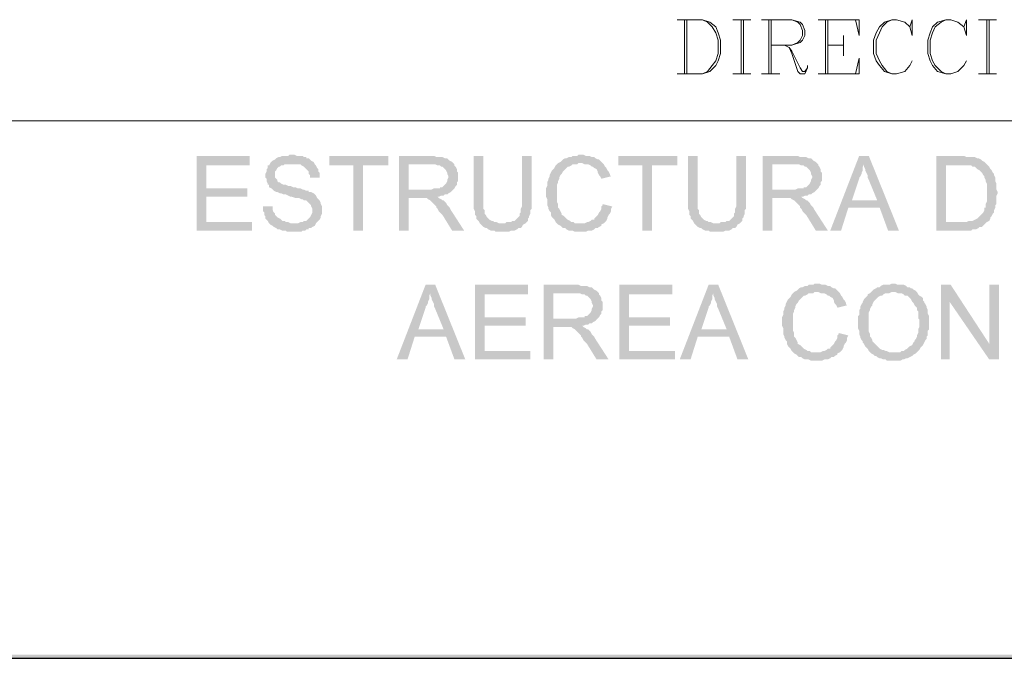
# Model space of a CAD drawing. Header units: millimetres. Extents: x 7 to 3083, y -677 to 294.
# Tile 196 of 256: x 1661 to 1696, y 3 to 26. Entities that reach past the tile are written whole.
import ezdxf

# ---------------------------------------------------------------- set-up
doc = ezdxf.new("R2010")
doc.units = ezdxf.units.MM
for name, color, linetype, lineweight in [('DGE_CONTORNOS', 7, 'Continuous', 0), ('DGE_DATOS', 7, 'Continuous', 0), ('DGE_RELLENO', 7, 'Continuous', 0)]:
    doc.layers.add(name, color=color, linetype=linetype, lineweight=lineweight)

# ---------------------------------------------------------------- blocks, each defined once
blk = doc.blocks.new('DGE_BT_006')
at = {"layer": 'DGE_RELLENO', "true_color": 0x000000}
for points in [[(69.1303, 20.8986), (67.2677, 20.8986), (67.2677, 18.2739), (69.215, 18.2739), (69.215, 18.5703), (67.6063, 18.5703), (67.6063, 19.4593), (69.0457, 19.4593), (69.0457, 19.7556), (67.6063, 19.7556), (67.6063, 20.5599), (69.1303, 20.5599)], [(70.612, 20.9409), (70.5273, 20.9409), (70.485, 20.8986), (70.2733, 20.8986), (70.1887, 20.8563), (70.1463, 20.8563), (70.0617, 20.814), (70.0193, 20.7716), (69.9347, 20.7293), (69.8923, 20.6869), (69.85, 20.6446), (69.8077, 20.5599), (69.7653, 20.5599), (69.7653, 20.4753), (69.723, 20.4329), (69.723, 20.3483), (69.6807, 20.2636), (69.6807, 20.1366), (69.723, 20.0943), (69.723, 20.0096), (69.7653, 19.9249), (69.7653, 19.8826), (69.8077, 19.8826), (69.8077, 19.798), (69.8923, 19.7556), (69.9347, 19.7133), (69.977, 19.6709), (70.0617, 19.6286), (70.104, 19.6286), (70.1887, 19.5863), (70.231, 19.5863), (70.3157, 19.5439), (70.4003, 19.5439), (70.485, 19.5016), (70.5697, 19.4593), (70.612, 19.4593), (70.739, 19.4169), (70.866, 19.4169), (70.9507, 19.3746), (70.993, 19.3746), (71.0353, 19.3323), (71.12, 19.3323), (71.1623, 19.29), (71.2047, 19.2476), (71.247, 19.2053), (71.2893, 19.163), (71.2893, 19.1206), (71.3317, 19.0359), (71.3317, 18.9089), (71.2893, 18.8243), (71.247, 18.7396), (71.2047, 18.6973), (71.1623, 18.6549), (71.12, 18.6126), (71.0353, 18.6126), (70.993, 18.5703), (70.9083, 18.5703), (70.8237, 18.5279), (69.8077, 18.5279), (69.85, 18.4856), (69.9347, 18.4433), (69.977, 18.4009), (70.0617, 18.3586), (70.104, 18.3163), (70.1887, 18.3163), (70.2733, 18.2739), (70.4003, 18.2739), (70.4427, 18.2316), (70.6967, 18.2316), (70.9507, 18.2316), (70.993, 18.2739), (71.0777, 18.2739), (71.12, 18.3163), (71.2047, 18.3163), (71.2047, 18.3586), (71.2893, 18.3586), (71.3317, 18.4009), (71.4163, 18.4433), (71.4587, 18.5279), (71.501, 18.5703), (71.5433, 18.6126), (71.5857, 18.6549), (71.628, 18.7396), (71.628, 18.782), (71.6703, 18.8666), (71.6703, 19.1206), (71.628, 19.2053), (71.628, 19.2476), (71.5857, 19.3323), (71.5433, 19.3746), (71.501, 19.4169), (71.4587, 19.5016), (71.4163, 19.5439), (71.374, 19.5863), (71.2893, 19.6286), (71.2047, 19.6286), (71.2047, 19.6709), (71.12, 19.6709), (71.0353, 19.7133), (70.993, 19.7133), (70.9083, 19.7556), (70.8237, 19.7556), (70.739, 19.798), (70.6543, 19.798), (70.5697, 19.8403), (70.485, 19.8403), (70.4003, 19.8826), (70.3157, 19.8826), (70.231, 19.9249), (70.1887, 19.9673), (70.1463, 19.9673), (70.104, 20.0096), (70.104, 20.0519), (70.0617, 20.0943), (70.0193, 20.1366), (70.0193, 20.3483), (70.0617, 20.3906), (70.104, 20.4753), (70.1463, 20.5176), (70.1887, 20.5176), (70.231, 20.5599), (70.3157, 20.5599), (70.358, 20.6023), (71.4163, 20.6023), (71.374, 20.6869), (71.2893, 20.7293), (71.247, 20.7716), (71.2047, 20.814), (71.12, 20.814), (71.12, 20.8563), (71.0353, 20.8563), (70.993, 20.8986), (70.7813, 20.8986), (70.6967, 20.9409)], [(73.9987, 20.8986), (71.9243, 20.8986), (71.9243, 20.5599), (72.771, 20.5599), (72.771, 18.2739), (73.1097, 18.2739), (73.1097, 20.5599), (73.9987, 20.5599)], [(75.5227, 20.8986), (74.3797, 20.8986), (74.3797, 18.2739), (74.7183, 18.2739), (74.7183, 19.4169), (75.0993, 19.4169), (75.7343, 19.4593), (75.7767, 19.4593), (75.8613, 19.5016), (75.946, 19.5016), (75.9883, 19.5439), (76.073, 19.5439), (76.1153, 19.5863), (76.2, 19.6286), (76.2423, 19.6709), (76.2847, 19.7133), (74.7183, 19.7133), (74.7183, 20.6023), (75.5227, 20.6023), (76.2847, 20.6446), (76.2423, 20.6869), (76.1577, 20.7293), (76.1153, 20.7716), (76.073, 20.814), (75.9883, 20.814), (75.9037, 20.8563), (75.692, 20.8563), (75.6073, 20.8986)], [(77.343, 20.8986), (77.0043, 20.8986), (77.0043, 19.0359), (77.0467, 18.9513), (77.0467, 18.8243), (77.089, 18.782), (77.089, 18.6973), (77.1313, 18.6549), (77.1737, 18.6126), (77.216, 18.5279), (77.978, 18.5279), (77.8933, 18.5279), (77.8087, 18.5703), (77.724, 18.5703), (77.6817, 18.6126), (77.6393, 18.6126), (77.5547, 18.6549), (77.5123, 18.6973), (77.47, 18.7396), (77.4277, 18.8243), (77.3853, 18.8666), (77.3853, 18.9936), (77.343, 19.0359), (77.343, 19.3746)], [(79.0363, 20.8986), (78.6977, 20.8986), (78.6977, 19.1206), (78.6553, 19.0359), (78.6553, 18.9089), (78.613, 18.8666), (78.613, 18.782), (78.5707, 18.7396), (78.5283, 18.6973), (78.486, 18.6549), (78.4437, 18.6126), (78.359, 18.6126), (78.3167, 18.5703), (78.1473, 18.5703), (78.105, 18.5279), (77.216, 18.5279), (77.2583, 18.4856), (77.3007, 18.4433), (77.343, 18.4009), (77.4277, 18.3586), (77.47, 18.3586), (77.5123, 18.3163), (77.597, 18.2739), (77.724, 18.2739), (77.7663, 18.2316), (78.232, 18.2316), (78.3167, 18.2739), (78.4437, 18.2739), (78.5283, 18.3163), (78.5707, 18.3586), (78.6553, 18.3586), (78.6977, 18.4009), (78.74, 18.4856), (78.8247, 18.5279), (78.867, 18.5703), (78.9093, 18.6126), (78.9093, 18.6973), (78.9517, 18.7396), (78.9517, 18.782), (78.994, 18.8666), (78.994, 18.9936), (79.0363, 19.0359), (79.0363, 19.3746)], [(80.772, 20.9409), (80.6873, 20.9409), (80.645, 20.8986), (80.4757, 20.8986), (80.4333, 20.8563), (80.3487, 20.8563), (80.264, 20.814), (80.2217, 20.814), (80.137, 20.7716), (80.0947, 20.7293), (80.0523, 20.6869), (79.9677, 20.6446), (79.9253, 20.6023), (79.883, 20.5599), (79.8407, 20.4753), (79.7983, 20.4329), (79.756, 20.3906), (79.7137, 20.306), (79.6713, 20.2213), (79.6713, 20.1789), (79.629, 20.0943), (79.629, 20.0519), (79.5867, 19.9673), (79.5867, 19.8403), (79.5443, 19.7556), (79.5443, 19.4593), (79.5867, 19.3746), (79.5867, 19.163), (79.629, 19.0783), (79.629, 19.0359), (79.6713, 18.9513), (79.7137, 18.9089), (79.7137, 18.8243), (79.756, 18.7396), (79.7983, 18.6973), (79.8407, 18.6549), (79.883, 18.5703), (79.9253, 18.5279), (79.9677, 18.4856), (80.772, 18.5279), (80.5603, 18.5279), (80.518, 18.5703), (80.4333, 18.5703), (80.391, 18.6126), (80.3063, 18.6549), (80.264, 18.6973), (80.2217, 18.7396), (80.1793, 18.782), (80.0947, 18.8243), (80.0947, 18.8666), (80.0523, 18.9513), (80.01, 19.0359), (79.9677, 19.0783), (79.9677, 19.2053), (79.9253, 19.29), (79.9253, 19.8826), (79.9677, 19.9673), (79.9677, 20.0096), (80.01, 20.0943), (80.01, 20.1366), (80.0523, 20.2213), (80.0947, 20.2636), (80.137, 20.3483), (80.1793, 20.3906), (80.2217, 20.4329), (80.264, 20.4753), (80.3063, 20.5176), (80.3487, 20.5176), (80.4333, 20.5599), (80.4757, 20.6023), (80.645, 20.6023), (80.6873, 20.6446), (81.534, 20.6446), (81.4917, 20.6869), (81.4493, 20.7293), (81.407, 20.7716), (81.3647, 20.7716), (81.28, 20.814), (81.2377, 20.8563), (81.153, 20.8563), (81.0683, 20.8986), (80.9413, 20.8986), (80.8567, 20.9409)], [(84.1587, 20.8986), (82.0843, 20.8986), (82.0843, 20.5599), (82.931, 20.5599), (82.931, 18.2739), (83.2697, 18.2739), (83.2697, 20.5599), (84.1587, 20.5599)], [(84.8783, 20.8986), (84.5397, 20.8986), (84.5397, 19.0359), (84.582, 18.9513), (84.582, 18.8243), (84.6243, 18.782), (84.6243, 18.6973), (84.6667, 18.6549), (84.709, 18.6126), (84.7513, 18.5279), (85.5133, 18.5279), (85.4287, 18.5279), (85.344, 18.5703), (85.2593, 18.5703), (85.217, 18.6126), (85.1747, 18.6126), (85.09, 18.6549), (85.0477, 18.6973), (85.0053, 18.7396), (84.963, 18.8243), (84.9207, 18.8666), (84.9207, 18.9936), (84.8783, 19.0359), (84.8783, 19.3746)], [(86.5717, 20.8986), (86.233, 20.8986), (86.233, 19.1206), (86.1907, 19.0359), (86.1907, 18.9089), (86.1483, 18.8666), (86.1483, 18.782), (86.106, 18.7396), (86.0637, 18.6973), (86.0213, 18.6549), (85.979, 18.6126), (85.8943, 18.6126), (85.852, 18.5703), (85.6827, 18.5703), (85.6403, 18.5279), (84.7513, 18.5279), (84.7937, 18.4856), (84.836, 18.4433), (84.8783, 18.4009), (84.963, 18.3586), (85.0053, 18.3586), (85.0477, 18.3163), (85.1323, 18.2739), (85.2593, 18.2739), (85.3017, 18.2316), (85.7673, 18.2316), (85.852, 18.2739), (85.979, 18.2739), (86.0637, 18.3163), (86.106, 18.3586), (86.1907, 18.3586), (86.233, 18.4009), (86.2753, 18.4856), (86.36, 18.5279), (86.4023, 18.5703), (86.4447, 18.6126), (86.4447, 18.6973), (86.487, 18.7396), (86.487, 18.782), (86.5293, 18.8666), (86.5293, 18.9936), (86.5717, 19.0359), (86.5717, 19.3746)], [(88.3073, 20.8986), (87.1643, 20.8986), (87.1643, 18.2739), (87.503, 18.2739), (87.503, 19.4169), (87.884, 19.4169), (88.519, 19.4593), (88.5613, 19.4593), (88.646, 19.5016), (88.7307, 19.5016), (88.773, 19.5439), (88.8577, 19.5439), (88.9, 19.5863), (88.9847, 19.6286), (89.027, 19.6709), (89.0693, 19.7133), (87.503, 19.7133), (87.503, 20.6023), (88.3073, 20.6023), (89.0693, 20.6446), (89.027, 20.6869), (88.9423, 20.7293), (88.9, 20.7716), (88.8577, 20.814), (88.773, 20.814), (88.6883, 20.8563), (88.4767, 20.8563), (88.392, 20.8986)], [(90.8897, 20.8986), (90.551, 20.8986), (89.535, 18.2739), (89.916, 18.2739), (90.17, 19.0783), (91.2707, 19.0783), (90.297, 19.3323), (90.551, 20.0943), (90.551, 20.1366), (90.5933, 20.1789), (90.6357, 20.2636), (90.6357, 20.306), (90.678, 20.3906), (90.678, 20.5176), (90.7203, 20.6023)], [(90.8897, 20.8986), (90.7203, 20.6023), (90.7203, 20.5176), (90.7627, 20.4329), (90.7627, 20.3906), (90.805, 20.306), (90.8473, 20.2213), (90.8473, 20.1366), (90.8897, 20.0519), (91.186, 19.3323), (90.297, 19.3323), (91.2707, 19.0783), (91.567, 18.2739), (91.948, 18.2739)], [(94.1493, 20.8986), (93.2603, 20.8986), (93.2603, 18.2739), (94.488, 18.2739), (94.5303, 18.3163), (94.6573, 18.3163), (94.742, 18.3586), (94.7843, 18.4009), (94.869, 18.4009), (94.9113, 18.4433), (94.9537, 18.4856), (94.996, 18.5279), (95.0383, 18.5703), (93.599, 18.5703), (93.599, 20.5599), (94.1493, 20.5599), (95.0383, 20.6023), (94.996, 20.6446), (94.9537, 20.6869), (94.869, 20.7293), (94.8267, 20.7716), (94.742, 20.814), (94.6997, 20.814), (94.615, 20.8563), (94.3187, 20.8563), (94.234, 20.8986)], [(71.4163, 20.6023), (70.612, 20.6023), (70.9083, 20.6023), (70.9507, 20.5599), (71.0353, 20.5176), (71.0777, 20.4753), (71.12, 20.4329), (71.1623, 20.3906), (71.2047, 20.3483), (71.2047, 20.2636), (71.247, 20.2213), (71.247, 20.1366), (71.5857, 20.1366), (71.5857, 20.306), (71.5433, 20.3483), (71.5433, 20.4329), (71.501, 20.4753), (71.4587, 20.5599)], [(76.2847, 20.6446), (75.5227, 20.6023), (75.6497, 20.6023), (75.7343, 20.5599), (75.819, 20.5599), (75.8613, 20.5176), (75.9037, 20.5176), (75.946, 20.4753), (75.9883, 20.4329), (76.0307, 20.3906), (76.073, 20.306), (76.073, 20.2636), (76.1153, 20.1789), (76.1153, 20.1366), (76.073, 20.0519), (76.073, 20.0096), (76.0307, 19.9249), (75.9883, 19.8826), (75.946, 19.8403), (75.9037, 19.798), (75.819, 19.798), (75.819, 19.7556), (75.6073, 19.7556), (75.5227, 19.7133), (74.7183, 19.7133), (76.2847, 19.7133), (76.327, 19.7556), (76.3693, 19.8403), (76.4117, 19.8826), (76.4117, 19.9673), (76.454, 20.0096), (76.454, 20.306), (76.4117, 20.3483), (76.4117, 20.4329), (76.3693, 20.5176), (76.327, 20.5599), (76.327, 20.6023)], [(81.534, 20.6446), (80.772, 20.6446), (80.8143, 20.6446), (80.899, 20.6023), (81.026, 20.6023), (81.1107, 20.5599), (81.153, 20.5176), (81.1953, 20.5176), (81.2377, 20.4753), (81.3223, 20.4329), (81.3647, 20.3483), (81.3647, 20.306), (81.407, 20.2213), (81.4493, 20.1789), (81.4917, 20.0943), (81.8303, 20.1789), (81.788, 20.2213), (81.788, 20.2636), (81.7457, 20.3483), (81.7033, 20.3906), (81.661, 20.4753), (81.6187, 20.5176), (81.5763, 20.6023)], [(89.0693, 20.6446), (88.3073, 20.6023), (88.4343, 20.6023), (88.519, 20.5599), (88.6037, 20.5599), (88.646, 20.5176), (88.6883, 20.5176), (88.7307, 20.4753), (88.773, 20.4329), (88.8153, 20.3906), (88.8577, 20.306), (88.8577, 20.2636), (88.9, 20.1789), (88.9, 20.1366), (88.8577, 20.0519), (88.8577, 20.0096), (88.8153, 19.9249), (88.773, 19.8826), (88.7307, 19.8403), (88.6883, 19.798), (88.6037, 19.798), (88.6037, 19.7556), (88.392, 19.7556), (88.3073, 19.7133), (87.503, 19.7133), (89.0693, 19.7133), (89.1117, 19.7556), (89.154, 19.8403), (89.1963, 19.8826), (89.1963, 19.9673), (89.2387, 20.0096), (89.2387, 20.306), (89.1963, 20.3483), (89.1963, 20.4329), (89.154, 20.5176), (89.1117, 20.5599), (89.1117, 20.6023)], [(95.0383, 20.6023), (94.1493, 20.5599), (94.488, 20.5599), (94.5303, 20.5176), (94.615, 20.5176), (94.6573, 20.4753), (94.6997, 20.4329), (94.7843, 20.3906), (94.8267, 20.3483), (94.869, 20.306), (94.9113, 20.2213), (94.9537, 20.1789), (94.9537, 20.1366), (94.996, 20.0519), (94.996, 20.0096), (95.0383, 19.9249), (95.0383, 19.29), (94.996, 19.2053), (94.996, 19.0783), (94.9537, 19.0783), (94.9537, 18.9936), (94.9113, 18.9089), (94.869, 18.8666), (94.8267, 18.8243), (94.7843, 18.782), (94.742, 18.7396), (94.6997, 18.6973), (94.615, 18.6549), (94.5303, 18.6126), (94.4033, 18.6126), (94.3187, 18.5703), (93.599, 18.5703), (95.0383, 18.5703), (95.123, 18.6126), (95.1653, 18.6973), (95.1653, 18.7396), (95.2077, 18.782), (95.25, 18.8666), (95.2923, 18.9089), (95.2923, 18.9936), (95.3347, 19.0783), (95.3347, 19.163), (95.377, 19.2053), (95.377, 19.5016), (95.4193, 19.5863), (95.4193, 19.6286), (95.377, 19.7133), (95.377, 19.9249), (95.3347, 20.0096), (95.3347, 20.1366), (95.2923, 20.2213), (95.2923, 20.2636), (95.25, 20.306), (95.2077, 20.3906), (95.1653, 20.4329), (95.123, 20.5176), (95.0807, 20.5599)], [(75.7343, 19.4593), (75.0993, 19.4169), (75.3533, 19.4169), (75.3957, 19.3746), (75.4803, 19.3323), (75.5227, 19.29), (75.565, 19.2476), (75.6497, 19.163), (75.692, 19.1206), (75.692, 19.0783), (75.7343, 19.0359), (75.7767, 18.9513), (75.819, 18.9089), (75.9037, 18.8243), (76.2423, 18.2739), (76.6657, 18.2739), (76.2, 18.9936), (76.1577, 19.0783), (76.1153, 19.1206), (76.073, 19.163), (76.0307, 19.2476), (75.9883, 19.29), (75.946, 19.3323), (75.9037, 19.3323), (75.8613, 19.3746), (75.7767, 19.4169)], [(88.519, 19.4593), (87.884, 19.4169), (88.138, 19.4169), (88.1803, 19.3746), (88.265, 19.3323), (88.3073, 19.29), (88.3497, 19.2476), (88.4343, 19.163), (88.4767, 19.1206), (88.4767, 19.0783), (88.519, 19.0359), (88.5613, 18.9513), (88.6037, 18.9089), (88.6883, 18.8243), (89.027, 18.2739), (89.4503, 18.2739), (88.9847, 18.9936), (88.9423, 19.0783), (88.9, 19.1206), (88.8577, 19.163), (88.8153, 19.2476), (88.773, 19.29), (88.7307, 19.3323), (88.6883, 19.3323), (88.646, 19.3746), (88.5613, 19.4169)], [(69.9347, 19.1206), (69.596, 19.1206), (69.596, 18.9513), (69.6383, 18.9089), (69.6383, 18.8243), (69.6807, 18.782), (69.6807, 18.6973), (69.723, 18.6549), (69.7653, 18.6126), (69.8077, 18.5279), (70.6967, 18.5279), (70.5697, 18.5279), (70.485, 18.5703), (70.4003, 18.5703), (70.358, 18.6126), (70.2733, 18.6126), (70.231, 18.6549), (70.1887, 18.6973), (70.104, 18.7396), (70.0617, 18.782), (70.0193, 18.8243), (70.0193, 18.8666), (69.977, 18.9089), (69.9347, 18.9936), (69.9347, 19.0783)], [(81.534, 19.2053), (81.534, 19.163), (81.4917, 19.1206), (81.4917, 19.0359), (81.4493, 18.9513), (81.407, 18.9089), (81.3647, 18.8243), (81.3223, 18.782), (81.28, 18.7396), (81.2377, 18.6973), (81.2377, 18.6549), (81.153, 18.6549), (81.1107, 18.6126), (81.026, 18.5703), (80.9837, 18.5703), (80.899, 18.5279), (80.772, 18.5279), (79.9677, 18.4856), (80.0523, 18.4433), (80.0947, 18.4009), (80.137, 18.3586), (80.2217, 18.3586), (80.264, 18.3163), (80.3487, 18.2739), (80.4757, 18.2739), (80.5603, 18.2316), (80.9413, 18.2316), (81.026, 18.2739), (81.153, 18.2739), (81.2377, 18.3163), (81.28, 18.3586), (81.3647, 18.3586), (81.407, 18.4009), (81.4917, 18.4433), (81.4917, 18.4856), (81.5763, 18.5279), (81.6187, 18.5703), (81.661, 18.6126), (81.7033, 18.6973), (81.7033, 18.7396), (81.7457, 18.8243), (81.788, 18.8666), (81.8303, 18.9513), (81.8303, 19.0359), (81.8727, 19.1206)], [(75.6497, 16.3689), (75.311, 16.3689), (74.295, 13.7443), (74.676, 13.7443), (74.93, 14.5486), (76.0307, 14.5486), (75.057, 14.8026), (75.311, 15.5646), (75.311, 15.607), (75.3533, 15.6493), (75.3957, 15.7339), (75.3957, 15.7763), (75.438, 15.8609), (75.438, 15.988), (75.4803, 16.0726)], [(75.6497, 16.3689), (75.4803, 16.0726), (75.4803, 15.988), (75.5227, 15.9033), (75.5227, 15.8609), (75.565, 15.7763), (75.6073, 15.6916), (75.6073, 15.607), (75.6497, 15.5223), (75.946, 14.8026), (75.057, 14.8026), (76.0307, 14.5486), (76.327, 13.7443), (76.708, 13.7443)], [(78.9093, 16.3689), (77.0467, 16.3689), (77.0467, 13.7443), (78.994, 13.7443), (78.994, 14.0406), (77.3853, 14.0406), (77.3853, 14.9296), (78.8247, 14.9296), (78.8247, 15.2259), (77.3853, 15.2259), (77.3853, 16.0303), (78.9093, 16.0303)], [(80.6027, 16.3689), (79.4597, 16.3689), (79.4597, 13.7443), (79.7983, 13.7443), (79.7983, 14.8873), (80.1793, 14.8873), (80.8143, 14.9296), (80.8567, 14.9296), (80.9413, 14.972), (81.026, 14.972), (81.0683, 15.0143), (81.153, 15.0143), (81.1953, 15.0566), (81.28, 15.0989), (81.3223, 15.1413), (81.3647, 15.1836), (79.7983, 15.1836), (79.7983, 16.0726), (80.6027, 16.0726), (81.3647, 16.115), (81.3223, 16.1573), (81.2377, 16.1996), (81.1953, 16.2419), (81.153, 16.2843), (81.0683, 16.2843), (80.9837, 16.3266), (80.772, 16.3266), (80.6873, 16.3689)], [(83.9893, 16.3689), (82.1267, 16.3689), (82.1267, 13.7443), (84.074, 13.7443), (84.074, 14.0406), (82.4653, 14.0406), (82.4653, 14.9296), (83.9047, 14.9296), (83.9047, 15.2259), (82.4653, 15.2259), (82.4653, 16.0303), (83.9893, 16.0303)], [(85.598, 16.3689), (85.2593, 16.3689), (84.2433, 13.7443), (84.6243, 13.7443), (84.8783, 14.5486), (85.979, 14.5486), (85.0053, 14.8026), (85.2593, 15.5646), (85.2593, 15.607), (85.3017, 15.6493), (85.344, 15.7339), (85.344, 15.7763), (85.3863, 15.8609), (85.3863, 15.988), (85.4287, 16.0726)], [(85.598, 16.3689), (85.4287, 16.0726), (85.4287, 15.988), (85.471, 15.9033), (85.471, 15.8609), (85.5133, 15.7763), (85.5557, 15.6916), (85.5557, 15.607), (85.598, 15.5223), (85.8943, 14.8026), (85.0053, 14.8026), (85.979, 14.5486), (86.2753, 13.7443), (86.6563, 13.7443)], [(89.0693, 16.4113), (88.9847, 16.4113), (88.9423, 16.3689), (88.773, 16.3689), (88.7307, 16.3266), (88.646, 16.3266), (88.5613, 16.2843), (88.519, 16.2843), (88.4343, 16.2419), (88.392, 16.1996), (88.3497, 16.1573), (88.265, 16.115), (88.2227, 16.0726), (88.1803, 16.0303), (88.138, 15.9456), (88.0957, 15.9033), (88.0533, 15.8609), (88.011, 15.7763), (87.9687, 15.6916), (87.9687, 15.6493), (87.9263, 15.5646), (87.9263, 15.5223), (87.884, 15.4376), (87.884, 15.3106), (87.8417, 15.2259), (87.8417, 14.9296), (87.884, 14.8449), (87.884, 14.6333), (87.9263, 14.5486), (87.9263, 14.5063), (87.9687, 14.4216), (88.011, 14.3793), (88.011, 14.2946), (88.0533, 14.2099), (88.0957, 14.1676), (88.138, 14.1253), (88.1803, 14.0406), (88.2227, 13.9983), (88.265, 13.956), (89.0693, 13.9983), (88.8577, 13.9983), (88.8153, 14.0406), (88.7307, 14.0406), (88.6883, 14.0829), (88.6037, 14.1253), (88.5613, 14.1676), (88.519, 14.2099), (88.4767, 14.2523), (88.392, 14.2946), (88.392, 14.3369), (88.3497, 14.4216), (88.3073, 14.5063), (88.265, 14.5486), (88.265, 14.6756), (88.2227, 14.7603), (88.2227, 15.3529), (88.265, 15.4376), (88.265, 15.4799), (88.3073, 15.5646), (88.3073, 15.607), (88.3497, 15.6916), (88.392, 15.7339), (88.4343, 15.8186), (88.4767, 15.8609), (88.519, 15.9033), (88.5613, 15.9456), (88.6037, 15.988), (88.646, 15.988), (88.7307, 16.0303), (88.773, 16.0726), (88.9423, 16.0726), (88.9847, 16.115), (89.8313, 16.115), (89.789, 16.1573), (89.7467, 16.1996), (89.7043, 16.2419), (89.662, 16.2419), (89.5773, 16.2843), (89.535, 16.3266), (89.4503, 16.3266), (89.3657, 16.3689), (89.2387, 16.3689), (89.154, 16.4113)], [(91.7787, 16.4113), (91.694, 16.4113), (91.6093, 16.3689), (91.3977, 16.3689), (91.313, 16.3266), (91.2707, 16.2843), (91.186, 16.2843), (91.1437, 16.2419), (91.059, 16.1996), (91.0167, 16.1573), (90.9743, 16.115), (91.821, 16.115), (91.9057, 16.0726), (92.0327, 16.0726), (92.1173, 16.0303), (92.1597, 15.988), (92.2443, 15.988), (92.2867, 15.9456), (92.329, 15.9033), (92.3713, 15.8609), (92.4137, 15.7763), (92.456, 15.7339), (92.4983, 15.6493), (92.5407, 15.607), (92.583, 15.5646), (92.583, 15.4799), (92.6253, 15.4376), (92.6253, 15.1836), (92.6677, 15.1413), (92.6677, 14.8873), (92.6253, 14.8026), (92.6253, 14.6756), (92.583, 14.5909), (92.583, 14.5486), (92.5407, 14.464), (92.4983, 14.4216), (92.4983, 14.3793), (92.456, 14.3369), (92.4137, 14.2523), (92.329, 14.2099), (92.2867, 14.1676), (92.2443, 14.1253), (92.1597, 14.0829), (92.1173, 14.0406), (92.0327, 14.0406), (91.9903, 13.9983), (91.7787, 13.9983), (92.583, 13.9983), (92.6253, 14.0406), (92.6677, 14.0829), (92.71, 14.1676), (92.7523, 14.2099), (92.7947, 14.2523), (92.837, 14.3369), (92.8793, 14.4216), (92.9217, 14.464), (92.9217, 14.5486), (92.964, 14.5909), (92.964, 14.7603), (93.0063, 14.8026), (93.0063, 15.2683), (92.964, 15.3529), (92.964, 15.4799), (92.9217, 15.5646), (92.9217, 15.607), (92.8793, 15.6916), (92.837, 15.7339), (92.837, 15.7763), (92.7947, 15.8186), (92.7947, 15.9033), (92.7523, 15.9456), (92.6677, 15.988), (92.6253, 16.0303), (92.583, 16.115), (92.5407, 16.1573), (92.456, 16.1996), (92.4137, 16.2419), (92.3713, 16.2419), (92.329, 16.2843), (92.2443, 16.2843), (92.202, 16.3266), (92.1173, 16.3689), (91.9057, 16.3689), (91.821, 16.4113)], [(93.7683, 16.3689), (93.4297, 16.3689), (93.4297, 13.7443), (93.726, 13.7443), (93.726, 15.7763)], [(93.7683, 16.3689), (93.726, 15.7763), (95.123, 13.7443), (95.123, 14.2946)], [(95.4617, 16.3689), (95.123, 16.3689), (95.123, 13.7443), (95.4617, 13.7443)], [(81.3647, 16.115), (80.6027, 16.0726), (80.7297, 16.0726), (80.8143, 16.0303), (80.899, 16.0303), (80.9413, 15.988), (80.9837, 15.988), (81.026, 15.9456), (81.0683, 15.9033), (81.1107, 15.8609), (81.153, 15.7763), (81.153, 15.7339), (81.1953, 15.6493), (81.1953, 15.607), (81.153, 15.5223), (81.153, 15.4799), (81.1107, 15.3953), (81.0683, 15.3529), (81.026, 15.3106), (80.9837, 15.2683), (80.899, 15.2683), (80.899, 15.2259), (80.6873, 15.2259), (80.6027, 15.1836), (79.7983, 15.1836), (81.3647, 15.1836), (81.407, 15.2259), (81.4493, 15.3106), (81.4917, 15.3529), (81.4917, 15.4376), (81.534, 15.4799), (81.534, 15.7763), (81.4917, 15.8186), (81.4917, 15.9033), (81.4493, 15.988), (81.407, 16.0303), (81.407, 16.0726)], [(89.8313, 16.115), (89.0693, 16.115), (89.1117, 16.115), (89.1963, 16.0726), (89.3233, 16.0726), (89.408, 16.0303), (89.4503, 15.988), (89.4927, 15.988), (89.535, 15.9456), (89.6197, 15.9033), (89.662, 15.8186), (89.662, 15.7763), (89.7043, 15.6916), (89.7467, 15.6493), (89.789, 15.5646), (90.1277, 15.6493), (90.0853, 15.6916), (90.0853, 15.7339), (90.043, 15.8186), (90.0007, 15.8609), (89.9583, 15.9456), (89.916, 15.988), (89.8737, 16.0726)], [(90.9743, 16.115), (90.932, 16.0726), (90.8473, 16.0303), (90.8473, 15.988), (90.805, 15.9456), (90.7627, 15.9033), (90.7203, 15.8609), (90.678, 15.7763), (90.678, 15.7339), (90.6357, 15.6916), (90.5933, 15.607), (90.5933, 15.5223), (90.551, 15.4799), (90.551, 15.3106), (90.5087, 15.2683), (90.5087, 14.8449), (90.551, 14.7603), (90.551, 14.6333), (90.5933, 14.5486), (90.5933, 14.5063), (90.6357, 14.4216), (90.678, 14.3793), (90.678, 14.3369), (90.7203, 14.2946), (90.7627, 14.2099), (90.805, 14.1676), (90.8473, 14.1253), (90.8897, 14.0406), (90.932, 13.9983), (90.9743, 13.956), (91.059, 13.9136), (91.1013, 13.8713), (91.1437, 13.8713), (91.186, 13.8289), (91.2707, 13.7866), (91.313, 13.7866), (91.3977, 13.7443), (91.4823, 13.7443), (91.5247, 13.7019), (91.7787, 13.7019), (91.9903, 13.7019), (92.075, 13.7443), (92.1173, 13.7443), (92.202, 13.7866), (92.2443, 13.7866), (92.329, 13.8289), (92.4137, 13.8713), (92.456, 13.9136), (92.5407, 13.956), (92.583, 13.9983), (91.6093, 13.9983), (91.5247, 14.0406), (91.4823, 14.0406), (91.3977, 14.0829), (91.3553, 14.0829), (91.2707, 14.1253), (91.2283, 14.1676), (91.186, 14.2099), (91.1437, 14.2523), (91.1013, 14.2946), (91.059, 14.3369), (91.0167, 14.3793), (91.0167, 14.4216), (90.9743, 14.5063), (90.932, 14.5486), (90.932, 14.6333), (90.8897, 14.7179), (90.8897, 15.3953), (90.932, 15.4799), (90.932, 15.5223), (90.9743, 15.607), (91.0167, 15.6493), (91.0167, 15.6916), (91.059, 15.7763), (91.1013, 15.8186), (91.1437, 15.8609), (91.186, 15.9033), (91.2283, 15.9456), (91.313, 15.988), (91.3553, 15.988), (91.3977, 16.0303), (91.4823, 16.0726), (91.6093, 16.0726), (91.694, 16.115), (91.7787, 16.115)], [(80.8143, 14.9296), (80.1793, 14.8873), (80.4333, 14.8873), (80.4757, 14.8449), (80.5603, 14.8026), (80.6027, 14.7603), (80.645, 14.7179), (80.7297, 14.6333), (80.772, 14.5909), (80.772, 14.5486), (80.8143, 14.5063), (80.8567, 14.4216), (80.899, 14.3793), (80.9837, 14.2946), (81.3223, 13.7443), (81.7457, 13.7443), (81.28, 14.464), (81.2377, 14.5486), (81.1953, 14.5909), (81.153, 14.6333), (81.1107, 14.7179), (81.0683, 14.7603), (81.026, 14.8026), (80.9837, 14.8026), (80.9413, 14.8449), (80.8567, 14.8873)], [(89.8313, 14.6756), (89.8313, 14.6333), (89.789, 14.5909), (89.789, 14.5063), (89.7467, 14.4216), (89.7043, 14.3793), (89.662, 14.2946), (89.6197, 14.2523), (89.5773, 14.2099), (89.535, 14.1676), (89.535, 14.1253), (89.4503, 14.1253), (89.408, 14.0829), (89.3233, 14.0406), (89.281, 14.0406), (89.1963, 13.9983), (89.0693, 13.9983), (88.265, 13.956), (88.3497, 13.9136), (88.392, 13.8713), (88.4343, 13.8289), (88.519, 13.8289), (88.5613, 13.7866), (88.646, 13.7443), (88.773, 13.7443), (88.8577, 13.7019), (89.2387, 13.7019), (89.3233, 13.7443), (89.4503, 13.7443), (89.535, 13.7866), (89.5773, 13.8289), (89.662, 13.8289), (89.7043, 13.8713), (89.789, 13.9136), (89.789, 13.956), (89.8737, 13.9983), (89.916, 14.0406), (89.9583, 14.0829), (90.0007, 14.1676), (90.0007, 14.2099), (90.043, 14.2946), (90.0853, 14.3369), (90.1277, 14.4216), (90.1277, 14.5063), (90.17, 14.5909)], [(201.9723, 3.2456), (201.8453, 3.3726), (23.5797, 3.2456)], [(201.8453, 3.3726), (23.5797, 3.2456), (23.7067, 3.3726)]]:
    blk.add_hatch(color=18, dxfattribs=at).paths.add_polyline_path(points, flags=0)
at = {"layer": 'DGE_CONTORNOS', "lineweight": 5}
for points in [[(84.1587, 25.6823), (85.0477, 25.6823), (85.3017, 25.5976), (85.5133, 25.4283), (85.598, 25.2166), (85.6827, 24.9626), (85.6827, 24.497), (85.598, 24.2429), (85.5133, 24.0736), (85.3017, 23.8619), (85.0477, 23.7773), (84.1587, 23.7773)], [(84.4127, 25.6823), (84.4127, 23.7773)], [(84.4973, 25.6823), (84.4973, 23.7773)], [(85.0477, 25.6823), (85.217, 25.5976), (85.3863, 25.4283), (85.5133, 25.2166), (85.598, 24.9626), (85.598, 24.497), (85.5133, 24.2429), (85.3863, 24.0736), (85.217, 23.8619), (85.0477, 23.7773)], [(86.106, 25.6823), (86.741, 25.6823)], [(86.4023, 25.6823), (86.4023, 23.7773)], [(86.487, 25.6823), (86.487, 23.7773)], [(87.122, 25.6823), (88.1803, 25.6823), (88.4767, 25.5976), (88.5613, 25.513), (88.646, 25.3013), (88.646, 25.132), (88.5613, 24.9626), (88.4767, 24.8779), (88.1803, 24.7933), (87.4607, 24.7933)], [(87.376, 25.6823), (87.376, 23.7773)], [(87.4607, 25.6823), (87.4607, 23.7773)], [(88.1803, 25.6823), (88.392, 25.5976), (88.4767, 25.513), (88.5613, 25.3013), (88.5613, 25.132), (88.4767, 24.9626), (88.392, 24.8779), (88.1803, 24.7933)], [(89.1117, 25.6823), (90.551, 25.6823), (90.551, 25.132), (90.424, 25.6823)], [(89.3657, 25.6823), (89.3657, 23.7773)], [(89.4503, 25.6823), (89.4503, 23.7773)], [(92.329, 25.4283), (92.4137, 25.132), (92.4137, 25.6823), (92.329, 25.4283), (92.1597, 25.5976), (91.8633, 25.6823), (91.694, 25.6823), (91.44, 25.5976), (91.2707, 25.4283), (91.1437, 25.2166), (91.059, 24.9626), (91.059, 24.497), (91.1437, 24.2429), (91.2707, 24.0736), (91.44, 23.8619), (91.694, 23.7773), (91.8633, 23.7773), (92.1597, 23.8619), (92.329, 24.0736), (92.4137, 24.2429)], [(91.694, 25.6823), (91.5247, 25.5976), (91.3553, 25.4283), (91.2707, 25.2166), (91.1437, 24.9626), (91.1437, 24.497), (91.2707, 24.2429), (91.3553, 24.0736), (91.5247, 23.8619), (91.694, 23.7773)], [(94.234, 25.4283), (94.3187, 25.132), (94.3187, 25.6823), (94.234, 25.4283), (94.0223, 25.5976), (93.7683, 25.6823), (93.599, 25.6823), (93.3027, 25.5976), (93.1333, 25.4283), (93.0487, 25.2166), (92.964, 24.9626), (92.964, 24.497), (93.0487, 24.2429), (93.1333, 24.0736), (93.3027, 23.8619), (93.599, 23.7773), (93.7683, 23.7773), (94.0223, 23.8619), (94.234, 24.0736), (94.3187, 24.2429)], [(93.599, 25.6823), (93.4297, 25.5976), (93.218, 25.4283), (93.1333, 25.2166), (93.0487, 24.9626), (93.0487, 24.497), (93.1333, 24.2429), (93.218, 24.0736), (93.4297, 23.8619), (93.599, 23.7773)], [(94.742, 25.6823), (95.377, 25.6823)], [(95.0383, 25.6823), (95.0383, 23.7773)], [(95.123, 25.6823), (95.123, 23.7773)], [(90.0007, 25.132), (90.0007, 24.4123)], [(87.9263, 24.7933), (88.0957, 24.7086), (88.1803, 24.5816), (88.4767, 23.989), (88.5613, 23.8619), (88.646, 23.8619), (88.7307, 23.989)], [(88.0957, 24.7086), (88.1803, 24.497), (88.392, 23.8619), (88.4767, 23.7773), (88.646, 23.7773), (88.7307, 23.989), (88.7307, 24.0736)], [(89.4503, 24.7933), (90.0007, 24.7933)], [(89.1117, 23.7773), (90.551, 23.7773), (90.551, 24.3276), (90.424, 23.7773)], [(86.106, 23.7773), (86.741, 23.7773)], [(87.122, 23.7773), (87.757, 23.7773)], [(94.742, 23.7773), (95.377, 23.7773)]]:
    blk.add_lwpolyline(points, dxfattribs=at)
at = {"layer": 'DGE_CONTORNOS', "lineweight": 9}
blk.add_lwpolyline([(23.5797, 22.1263), (201.9723, 22.1263)], dxfattribs=at)
at = {"layer": 'DGE_CONTORNOS', "lineweight": 25}
blk.add_lwpolyline([(7.874, 3.2456), (201.9723, 3.2456)], dxfattribs=at)
at = {"layer": 'DGE_DATOS', "flags": 1}
for tag, p in [('NORMA', (12, -5)), ('LAMINA', (12, -8)), ('PAGINA_PDF', (12, -11))]:
    blk.add_attdef(tag, p, '', height=1.5, dxfattribs=at)

msp = doc.modelspace()

# ---------------------------------------------------------------- block references
msp.add_blockref('DGE_BT_006', (1600, 0))

doc.saveas('drawing.dxf')
